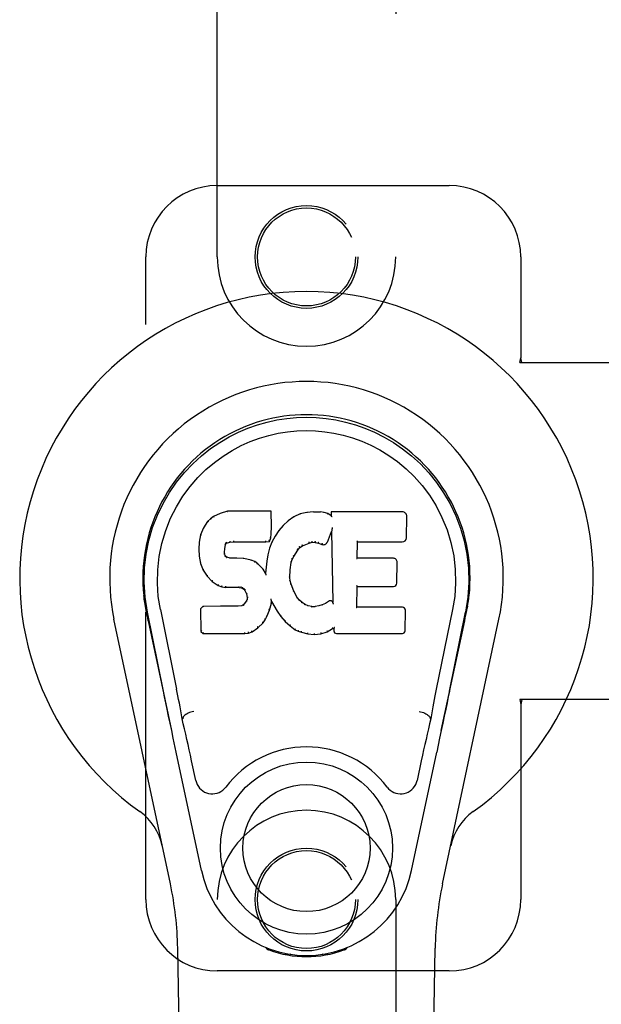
# Model space of a CAD drawing. Header units: inches. Extents: x 0 to 183, y 0 to 118.
# Tile 8 of 80: x 65.11 to 67.15, y 43.38 to 46.83. Entities that reach past the tile are written whole.
import ezdxf

# ---------------------------------------------------------------- set-up
doc = ezdxf.new("R2010")
doc.units = ezdxf.units.IN
doc.header["$LTSCALE"] = 10.065561
doc.header["$MEASUREMENT"] = 0
doc.linetypes.add('HIDDEN', pattern=[0.2, 0.1, -0.1])
doc.layers.add('MAIN_ENCLOSURE_DOOR_ASSEMBLY', color=7, linetype='CONTINUOUS')

msp = doc.modelspace()

# ---------------------------------------------------------------- linework, layer by layer
at = {"layer": 'MAIN_ENCLOSURE_DOOR_ASSEMBLY', "color": 8, "linetype": 'HIDDEN'}
for p, q in [((65.8029, 45.9953), (65.8029, 47.8528)), ((66.4279, 47.8528), (66.4279, 45.9953)), ((65.8029, 46.2453), (66.6154, 46.2453)), ((65.5529, 43.7453), (65.5529, 45.9953)), ((66.8654, 45.9953), (66.8654, 45.6422)), ((66.8623, 45.6253), (66.8654, 45.6422)), ((66.8623, 45.6253), (67.1833, 45.6253)), ((66.8698, 45.6253), (66.8654, 45.6422)), ((67.1833, 44.4453), (66.8623, 44.4453)), ((66.8623, 44.4453), (66.8654, 44.4285)), ((66.8698, 44.4453), (66.8654, 44.4285)), ((66.8654, 44.4285), (66.8654, 43.7453)), ((65.8029, 41.8878), (65.8029, 43.7453)), ((66.4279, 43.7453), (66.4279, 41.8878)), ((66.6154, 43.4953), (65.8029, 43.4953))]:
    msp.add_line(p, q, dxfattribs=at)
at = {"layer": 'MAIN_ENCLOSURE_DOOR_ASSEMBLY', "color": 7, "linetype": 'Continuous'}
for p, q in [((65.8135, 45.0966), (65.7904, 45.086)), ((65.8393, 45.1048), (65.8135, 45.0966)), ((65.8137, 45.096), (65.8135, 45.0966)), ((65.9922, 45.1048), (65.8393, 45.1048)), ((65.8394, 45.1042), (65.8393, 45.1048)), ((65.9916, 45.1042), (65.9922, 45.1048)), ((65.9934, 45.05), (65.9922, 45.1048)), ((66.0933, 45.0956), (66.0708, 45.0856)), ((66.1169, 45.101), (66.0933, 45.0956)), ((66.0935, 45.095), (66.0933, 45.0956)), ((66.1404, 45.1033), (66.1169, 45.101)), ((66.117, 45.1003), (66.1169, 45.101)), ((66.1404, 45.1033), (66.1645, 45.1029)), ((66.1405, 45.1027), (66.1404, 45.1033)), ((66.1405, 45.1021), (66.1405, 45.1027)), ((66.1644, 45.1022), (66.1645, 45.1029)), ((66.1773, 45.1009), (66.1645, 45.1029)), ((66.1772, 45.1003), (66.1773, 45.1009)), ((66.1902, 45.0967), (66.1773, 45.1009)), ((66.1899, 45.0961), (66.1902, 45.0967)), ((66.2023, 45.0887), (66.1902, 45.0967)), ((66.4508, 45.1027), (66.202, 45.1027)), ((66.202, 45.1027), (66.2023, 45.0887)), ((66.2026, 45.1021), (66.202, 45.1027)), ((65.7693, 45.0687), (65.7546, 45.0469)), ((65.7793, 45.0782), (65.7693, 45.0687)), ((65.7698, 45.0683), (65.7693, 45.0687)), ((65.7904, 45.086), (65.7793, 45.0782)), ((65.7797, 45.0778), (65.7793, 45.0782)), ((65.7907, 45.0854), (65.7904, 45.086)), ((66.0512, 45.0713), (66.0341, 45.055)), ((66.0708, 45.0856), (66.0512, 45.0713)), ((66.0516, 45.0708), (66.0512, 45.0713)), ((66.0711, 45.0851), (66.0708, 45.0856)), ((66.2023, 45.0887), (66.2029, 45.0876)), ((66.4656, 45.0119), (66.4669, 45.0863)), ((65.7546, 45.0469), (65.7449, 45.0222)), ((65.7552, 45.0466), (65.7546, 45.0469)), ((65.9904, 45.0113), (65.992, 45.0256)), ((65.9914, 45.0256), (65.992, 45.0256)), ((65.992, 45.0256), (65.9934, 45.05)), ((65.9928, 45.05), (65.9934, 45.05)), ((66.0189, 45.0372), (66.0056, 45.0179)), ((66.0341, 45.055), (66.0189, 45.0372)), ((66.0194, 45.0368), (66.0189, 45.0372)), ((66.0345, 45.0545), (66.0341, 45.055)), ((66.1884, 44.9969), (66.2032, 45.0337)), ((66.2038, 45.0366), (66.2032, 45.0337)), ((66.2032, 45.0337), (66.2075, 44.7866)), ((66.204, 45.0385), (66.2039, 45.038)), ((66.2041, 45.0392), (66.204, 45.0385)), ((66.2042, 45.0399), (66.2041, 45.0392)), ((66.2044, 45.041), (66.2042, 45.0399)), ((66.2045, 45.0421), (66.2044, 45.041)), ((66.2048, 45.0434), (66.2045, 45.0421)), ((66.205, 45.0447), (66.2048, 45.0434)), ((66.2054, 45.0466), (66.205, 45.0447)), ((66.2056, 45.0478), (66.2054, 45.0466)), ((65.7399, 44.9972), (65.7384, 44.9723)), ((65.7449, 45.0222), (65.7399, 44.9972)), ((65.7405, 44.9971), (65.7399, 44.9972)), ((65.7455, 45.0221), (65.7449, 45.0222)), ((65.8314, 44.9876), (65.8331, 44.9909)), ((65.8326, 44.9912), (65.8331, 44.9909)), ((65.8331, 44.9909), (65.8356, 44.993)), ((65.8354, 44.9935), (65.8356, 44.993)), ((65.8356, 44.993), (65.847, 44.9964)), ((65.8469, 44.997), (65.847, 44.9964)), ((65.847, 44.9964), (65.8603, 44.9975)), ((65.8602, 45.0014), (65.8603, 45)), ((65.8603, 44.998), (65.8603, 44.9975)), ((65.8603, 44.9975), (65.9733, 44.9975)), ((65.9733, 45), (65.9732, 45.0014)), ((65.9733, 44.9975), (65.9859, 44.9986)), ((65.9733, 44.998), (65.9733, 44.9975)), ((65.9855, 44.9991), (65.9859, 44.9986)), ((65.9859, 44.9986), (65.9904, 45.0113)), ((65.9945, 44.9972), (65.9859, 44.9754)), ((65.9898, 45.0114), (65.9904, 45.0113)), ((66.0056, 45.0179), (65.9945, 44.9972)), ((65.995, 44.9969), (65.9945, 44.9972)), ((66.0061, 45.0176), (66.0056, 45.0179)), ((66.1011, 44.9837), (66.1245, 44.9935)), ((66.1243, 44.994), (66.1245, 44.9935)), ((66.1245, 44.9935), (66.1353, 44.9962)), ((66.1352, 44.9967), (66.1353, 44.9962)), ((66.1353, 44.9962), (66.1462, 44.996)), ((66.1462, 44.9966), (66.1462, 44.996)), ((66.1462, 44.996), (66.1576, 44.9934)), ((66.1577, 44.9939), (66.1576, 44.9934)), ((66.1576, 44.9934), (66.1692, 44.9888)), ((66.2931, 44.9401), (66.2941, 44.9974)), ((66.2936, 44.9979), (66.2941, 44.9974)), ((66.2941, 44.9974), (66.4508, 44.9974)), ((65.739, 44.9723), (65.7384, 44.9723)), ((65.7384, 44.9723), (65.7397, 44.9472)), ((65.828, 44.9605), (65.8286, 44.9606)), ((65.8286, 44.9606), (65.8295, 44.9745)), ((65.829, 44.9546), (65.8286, 44.9606)), ((65.8289, 44.9746), (65.8295, 44.9745)), ((65.8295, 44.9745), (65.8314, 44.9876)), ((65.8309, 44.9877), (65.8314, 44.9876)), ((65.9859, 44.9754), (65.9799, 44.9529)), ((65.9865, 44.9752), (65.9859, 44.9754)), ((66.0713, 44.9469), (66.0852, 44.969)), ((66.0848, 44.9694), (66.0852, 44.969)), ((66.0852, 44.969), (66.0924, 44.9778)), ((66.092, 44.9782), (66.0924, 44.9778)), ((66.0924, 44.9778), (66.1011, 44.9837)), ((66.1009, 44.9842), (66.1011, 44.9837)), ((66.1694, 44.9894), (66.1692, 44.9888)), ((65.7403, 44.9473), (65.7397, 44.9472)), ((65.7397, 44.9472), (65.7443, 44.9224)), ((65.7449, 44.9225), (65.7443, 44.9224)), ((65.7443, 44.9224), (65.7536, 44.8987)), ((65.8284, 44.9545), (65.829, 44.9546)), ((65.8304, 44.95), (65.829, 44.9546)), ((65.8299, 44.9497), (65.8304, 44.95)), ((65.8331, 44.9463), (65.8304, 44.95)), ((65.8327, 44.9458), (65.8331, 44.9463)), ((65.8368, 44.9436), (65.8331, 44.9463)), ((65.8365, 44.943), (65.8368, 44.9436)), ((65.8483, 44.9403), (65.8368, 44.9436)), ((65.8482, 44.9397), (65.8483, 44.9403)), ((65.8713, 44.9411), (65.8483, 44.9403)), ((65.8964, 44.9398), (65.8713, 44.9411)), ((65.8713, 44.9404), (65.8713, 44.9411)), ((65.8713, 44.9399), (65.8713, 44.9404)), ((65.8963, 44.9391), (65.8964, 44.9398)), ((65.9215, 44.9342), (65.8964, 44.9398)), ((65.9213, 44.9336), (65.9215, 44.9342)), ((65.934, 44.9286), (65.9215, 44.9342)), ((65.9337, 44.928), (65.934, 44.9286)), ((65.945, 44.9207), (65.934, 44.9286)), ((65.976, 44.9301), (65.9724, 44.888)), ((65.9799, 44.9529), (65.976, 44.9301)), ((65.9766, 44.9301), (65.976, 44.9301)), ((65.9805, 44.9528), (65.9799, 44.9529)), ((66.0587, 44.8995), (66.0623, 44.9251)), ((66.0617, 44.9252), (66.0623, 44.9251)), ((66.0623, 44.9251), (66.0658, 44.9362)), ((66.0653, 44.9364), (66.0658, 44.9362)), ((66.0658, 44.9362), (66.0713, 44.9469)), ((66.0708, 44.9472), (66.0713, 44.9469)), ((66.2925, 44.9395), (66.2931, 44.9401)), ((66.4198, 44.9401), (66.2931, 44.9401)), ((66.4319, 44.8535), (66.4331, 44.9266)), ((65.7541, 44.8989), (65.7536, 44.8987)), ((65.7536, 44.8987), (65.7676, 44.8773)), ((65.9446, 44.9202), (65.945, 44.9207)), ((65.9632, 44.9025), (65.945, 44.9207)), ((65.9627, 44.9021), (65.9632, 44.9025)), ((65.9724, 44.888), (65.9632, 44.9025)), ((65.9728, 44.8861), (65.9724, 44.888)), ((66.0576, 44.8735), (66.0587, 44.8995)), ((66.0581, 44.8996), (66.0587, 44.8995)), ((65.768, 44.8776), (65.7676, 44.8773)), ((65.7676, 44.8773), (65.7853, 44.859)), ((65.7857, 44.8594), (65.7853, 44.859)), ((65.7853, 44.859), (65.8067, 44.8451)), ((66.057, 44.8735), (66.0576, 44.8735)), ((66.0586, 44.8613), (66.0576, 44.8735)), ((66.058, 44.8612), (66.0586, 44.8613)), ((66.0612, 44.8495), (66.0586, 44.8613)), ((65.807, 44.8456), (65.8067, 44.8451)), ((65.8067, 44.8451), (65.8194, 44.8405)), ((65.8195, 44.841), (65.8194, 44.8405)), ((65.8194, 44.8405), (65.8323, 44.8383)), ((65.8324, 44.8389), (65.8323, 44.8383)), ((65.8801, 44.8378), (65.8323, 44.8383)), ((65.8801, 44.8384), (65.8801, 44.8378)), ((65.8801, 44.8378), (65.8865, 44.8372)), ((65.8866, 44.8378), (65.8865, 44.8372)), ((65.8865, 44.8372), (65.8915, 44.8355)), ((65.8918, 44.836), (65.8915, 44.8355)), ((65.8915, 44.8355), (65.896, 44.8322)), ((65.8964, 44.8326), (65.896, 44.8322)), ((65.896, 44.8322), (65.8999, 44.8276)), ((65.9004, 44.8279), (65.8999, 44.8276)), ((65.8999, 44.8276), (65.9058, 44.8159)), ((66.0606, 44.8493), (66.0612, 44.8495)), ((66.0706, 44.8255), (66.0612, 44.8495)), ((66.0701, 44.8252), (66.0706, 44.8255)), ((66.083, 44.8031), (66.0706, 44.8255)), ((66.2914, 44.7686), (66.2927, 44.8416)), ((66.2921, 44.8422), (66.2927, 44.8416)), ((66.2927, 44.8416), (66.4198, 44.8416)), ((65.9059, 44.7915), (65.8976, 44.7805)), ((65.9064, 44.816), (65.9058, 44.8159)), ((65.9058, 44.8159), (65.9082, 44.8026)), ((65.9077, 44.7967), (65.9059, 44.7915)), ((65.9064, 44.7912), (65.9059, 44.7915)), ((65.9082, 44.8026), (65.9077, 44.7967)), ((65.9083, 44.7966), (65.9077, 44.7967)), ((65.9088, 44.8026), (65.9082, 44.8026)), ((65.9915, 44.7977), (65.9913, 44.7987)), ((65.9916, 44.797), (65.9915, 44.7977)), ((65.9918, 44.7963), (65.9916, 44.797)), ((65.9919, 44.7957), (65.9918, 44.7963)), ((65.992, 44.795), (65.9919, 44.7957)), ((65.9922, 44.7945), (65.992, 44.795)), ((65.9923, 44.7937), (65.9922, 44.7945)), ((65.9926, 44.7829), (65.9931, 44.7889)), ((65.9931, 44.7889), (65.9927, 44.7908)), ((65.9931, 44.7889), (66.0122, 44.7549)), ((66.0825, 44.8028), (66.083, 44.8031)), ((66.0909, 44.7938), (66.083, 44.8031)), ((66.0905, 44.7934), (66.0909, 44.7938)), ((66.1003, 44.7854), (66.0909, 44.7938)), ((66.0999, 44.7849), (66.1003, 44.7854)), ((66.1105, 44.7785), (66.1003, 44.7854)), ((66.1919, 44.7895), (66.1815, 44.7823)), ((66.1923, 44.789), (66.1919, 44.7895)), ((66.2075, 44.7866), (66.2075, 44.7865)), ((66.2082, 44.7844), (66.2075, 44.7865)), ((65.5514, 44.7724), (65.5527, 44.7653)), ((65.5544, 44.7557), (65.5539, 44.7587)), ((65.5551, 44.7526), (65.5544, 44.7557)), ((65.5564, 44.746), (65.5551, 44.7526)), ((65.6149, 44.4748), (65.5584, 44.7518)), ((65.6039, 44.761), (65.6609, 44.482)), ((65.7525, 44.7717), (65.7446, 44.7636)), ((65.7452, 44.7633), (65.7446, 44.7636)), ((65.7446, 44.7636), (65.746, 44.6843)), ((65.8143, 44.7723), (65.7525, 44.7717)), ((65.7528, 44.7711), (65.7525, 44.7717)), ((65.875, 44.7726), (65.8143, 44.7723)), ((65.8143, 44.7716), (65.8143, 44.7723)), ((65.8143, 44.7716), (65.8143, 44.7711)), ((65.8886, 44.7737), (65.875, 44.7726)), ((65.875, 44.7719), (65.875, 44.7726)), ((65.875, 44.7719), (65.8751, 44.7714)), ((65.8931, 44.7761), (65.8886, 44.7737)), ((65.8888, 44.773), (65.8886, 44.7737)), ((65.8976, 44.7805), (65.8931, 44.7761)), ((65.8935, 44.7756), (65.8931, 44.7761)), ((65.8981, 44.7801), (65.8976, 44.7805)), ((65.9765, 44.7362), (65.9857, 44.759)), ((65.9852, 44.7591), (65.9857, 44.759)), ((65.9857, 44.759), (65.9926, 44.7829)), ((65.992, 44.783), (65.9926, 44.7829)), ((66.0127, 44.7552), (66.0122, 44.7549)), ((66.0122, 44.7549), (66.0255, 44.7361)), ((66.1102, 44.778), (66.1105, 44.7785)), ((66.1216, 44.7741), (66.1105, 44.7785)), ((66.1214, 44.7735), (66.1216, 44.7741)), ((66.1338, 44.7719), (66.1216, 44.7741)), ((66.1337, 44.7712), (66.1338, 44.7719)), ((66.1338, 44.7719), (66.1462, 44.7714)), ((66.1583, 44.7732), (66.1462, 44.7714)), ((66.1462, 44.7708), (66.1462, 44.7714)), ((66.1702, 44.7771), (66.1583, 44.7732)), ((66.1584, 44.7726), (66.1583, 44.7732)), ((66.1815, 44.7823), (66.1702, 44.7771)), ((66.1704, 44.7765), (66.1702, 44.7771)), ((66.1818, 44.7817), (66.1815, 44.7823)), ((66.2103, 44.779), (66.2096, 44.7811)), ((66.2908, 44.768), (66.2914, 44.7686)), ((66.4514, 44.7686), (66.2914, 44.7686)), ((66.4605, 44.6859), (66.4618, 44.758)), ((66.6268, 44.761), (66.5698, 44.482)), ((66.6158, 44.4748), (66.6724, 44.7518)), ((66.6743, 44.746), (66.6759, 44.7538)), ((66.6759, 44.7538), (66.6764, 44.7565)), ((66.6764, 44.7565), (66.6769, 44.7591)), ((66.6769, 44.7591), (66.6785, 44.7675)), ((66.6793, 44.7725), (66.678, 44.7653)), ((66.6785, 44.7675), (66.6794, 44.7725)), ((65.6388, 43.8008), (65.4415, 44.7267)), ((65.5595, 44.7313), (65.5564, 44.746)), ((65.5615, 44.7218), (65.5595, 44.7313)), ((65.5615, 44.7218), (65.6434, 44.3375)), ((65.9629, 44.7148), (65.9634, 44.7144)), ((65.9634, 44.7144), (65.9707, 44.725)), ((65.9702, 44.7253), (65.9707, 44.725)), ((65.9707, 44.725), (65.9765, 44.7362)), ((65.976, 44.7364), (65.9765, 44.7362)), ((66.0259, 44.7365), (66.0255, 44.7361)), ((66.0255, 44.7361), (66.0407, 44.7192)), ((66.0411, 44.7196), (66.0407, 44.7192)), ((66.0407, 44.7192), (66.0578, 44.7041)), ((66.5873, 44.3375), (66.6692, 44.7218)), ((66.5919, 43.8008), (66.7892, 44.7267)), ((66.6692, 44.7218), (66.6712, 44.7313)), ((66.6712, 44.7313), (66.6743, 44.746)), ((65.7465, 44.6846), (65.746, 44.6843)), ((65.746, 44.6843), (65.7536, 44.6769)), ((65.8997, 44.6794), (65.8996, 44.6808)), ((65.9125, 44.6786), (65.9247, 44.6829)), ((65.9244, 44.6834), (65.9247, 44.6829)), ((65.9247, 44.6829), (65.9455, 44.6971)), ((65.9451, 44.6976), (65.9455, 44.6971)), ((65.9455, 44.6971), (65.9634, 44.7144)), ((66.0582, 44.7045), (66.0578, 44.7041)), ((66.0578, 44.7041), (66.0761, 44.6901)), ((66.0764, 44.6906), (66.0761, 44.6901)), ((66.0761, 44.6901), (66.0866, 44.6847)), ((66.0868, 44.6853), (66.0866, 44.6847)), ((66.0866, 44.6847), (66.0976, 44.681)), ((66.0978, 44.6815), (66.0976, 44.681)), ((66.0976, 44.681), (66.1199, 44.6753)), ((66.1659, 44.676), (66.188, 44.6829)), ((66.1878, 44.6834), (66.188, 44.6829)), ((66.188, 44.6829), (66.2067, 44.694)), ((66.2065, 44.6946), (66.2067, 44.694)), ((66.2067, 44.694), (66.211, 44.694)), ((66.2116, 44.6946), (66.211, 44.694)), ((66.211, 44.694), (66.2112, 44.6859)), ((65.7538, 44.6775), (65.7536, 44.6769)), ((65.7536, 44.6769), (65.8997, 44.6769)), ((65.8997, 44.6769), (65.9125, 44.6786)), ((65.8997, 44.6775), (65.8997, 44.6769)), ((65.9123, 44.6791), (65.9125, 44.6786)), ((66.12, 44.6759), (66.1199, 44.6753)), ((66.1199, 44.6753), (66.1428, 44.6728)), ((66.1427, 44.6767), (66.1428, 44.6733)), ((66.1428, 44.6728), (66.1659, 44.676)), ((66.1428, 44.6733), (66.1428, 44.6728)), ((66.1657, 44.6765), (66.1659, 44.676)), ((66.2203, 44.6769), (66.4514, 44.6769)), ((65.6819, 44.3782), (65.6799, 44.3778)), ((66.5488, 44.3782), (66.5508, 44.3778)), ((66.5816, 44.3104), (66.5714, 44.2618)), ((65.7477, 43.8471), (65.6593, 44.2618)), ((66.483, 43.8471), (66.5714, 44.2618)), ((65.7281, 44.1623), (65.7133, 44.2314)), ((66.5174, 44.2314), (66.5026, 44.1623)), ((65.9766, 43.5718), (65.9738, 43.5775)), ((66.2569, 43.5775), (66.2541, 43.5718)), ((65.7368, 39.4359), (65.6646, 43.5752)), ((65.9802, 43.575), (65.9801, 43.5704)), ((66.0606, 43.5538), (66.0397, 43.5534)), ((66.1154, 43.5495), (66.1154, 43.5455)), ((66.191, 43.5534), (66.1701, 43.5538)), ((66.2467, 43.5689), (66.2469, 43.5718)), ((66.2505, 43.575), (66.2506, 43.5704)), ((66.4939, 39.4359), (66.5661, 43.5752))]:
    msp.add_line(p, q, dxfattribs=at)
for points in [[(65.5584, 44.7517), (65.5502, 44.8043), (65.5469, 44.8561), (65.5483, 44.9063), (65.554, 44.9551), (65.5636, 45.0023), (65.5769, 45.0477), (65.5935, 45.0909), (65.6132, 45.1319), (65.6357, 45.1706), (65.6609, 45.207), (65.6883, 45.2407), (65.7175, 45.2715), (65.7481, 45.2994), (65.7797, 45.3242), (65.8119, 45.3461), (65.8445, 45.3653), (65.8774, 45.3817), (65.9106, 45.3958), (65.9442, 45.4076), (65.9781, 45.4171), (66.012, 45.4245), (66.0461, 45.4297), (66.0806, 45.4329), (66.1154, 45.4339)], [(66.1154, 45.4339), (66.1496, 45.4329), (66.184, 45.4298), (66.2183, 45.4245), (66.2525, 45.4171), (66.2864, 45.4076), (66.3201, 45.3958), (66.3537, 45.3816), (66.3869, 45.3649), (66.4195, 45.3458), (66.4516, 45.3238), (66.4834, 45.2987), (66.5142, 45.2705), (66.5433, 45.2397), (66.5705, 45.206), (66.5956, 45.1696), (66.6182, 45.1306), (66.6379, 45.0893), (66.6544, 45.0459), (66.6675, 45.0009), (66.6769, 44.9541), (66.6824, 44.9054), (66.6837, 44.8552), (66.6805, 44.8038), (66.6723, 44.7517)], [(65.6039, 44.761), (65.5966, 44.8067), (65.5935, 44.8528), (65.5945, 44.8995), (65.5996, 44.9462), (65.6091, 44.9925), (65.6225, 45.0375), (65.6396, 45.0802), (65.6599, 45.1204), (65.6828, 45.1577), (65.7081, 45.1919), (65.735, 45.2229), (65.7634, 45.2509), (65.793, 45.276), (65.8235, 45.2982), (65.8548, 45.3177), (65.8867, 45.3347), (65.9188, 45.349), (65.9512, 45.3609), (65.9838, 45.3706), (66.0164, 45.378), (66.049, 45.3832), (66.0816, 45.3863), (66.1142, 45.3874), (66.1468, 45.3865), (66.1792, 45.3835), (66.2117, 45.3784), (66.2442, 45.3713), (66.2766, 45.3619), (66.3089, 45.3502), (66.341, 45.3361), (66.3726, 45.3197), (66.4037, 45.3006), (66.4343, 45.2786), (66.4641, 45.2538), (66.4927, 45.2261), (66.52, 45.1952), (66.5456, 45.1611), (66.5689, 45.1238), (66.5897, 45.0831), (66.6073, 45.04), (66.621, 44.995), (66.6307, 44.9487)], [(65.8138, 45.096), (65.8138, 45.096), (65.814, 45.096), (65.8141, 45.0959), (65.8142, 45.0958), (65.8143, 45.0957), (65.8144, 45.0955)], [(65.8394, 45.1042), (65.8394, 45.1041), (65.8395, 45.1041), (65.8395, 45.104), (65.8396, 45.1039), (65.8396, 45.1038), (65.8397, 45.1036)], [(65.991, 45.1042), (65.9908, 45.1041), (65.9906, 45.1041), (65.9904, 45.104), (65.9902, 45.1039), (65.9899, 45.1038), (65.9897, 45.1036)], [(66.0941, 45.0945), (66.094, 45.0947), (66.0938, 45.0948), (66.0937, 45.0949), (66.0937, 45.0949), (66.0936, 45.095), (66.0935, 45.095)], [(66.1173, 45.0998), (66.1173, 45.1), (66.1172, 45.1001), (66.1171, 45.1002), (66.1171, 45.1003), (66.117, 45.1003), (66.117, 45.1003)], [(66.1642, 45.1017), (66.1643, 45.1018), (66.1643, 45.102), (66.1643, 45.1021), (66.1644, 45.1022), (66.1644, 45.1022), (66.1644, 45.1022)], [(66.1767, 45.0997), (66.1768, 45.0999), (66.1769, 45.1), (66.1769, 45.1001), (66.177, 45.1002), (66.1771, 45.1003), (66.1771, 45.1003)], [(66.1891, 45.0957), (66.1892, 45.0958), (66.1894, 45.0959), (66.1895, 45.096), (66.1896, 45.0961), (66.1898, 45.0961), (66.1899, 45.0961)], [(66.2046, 45.1015), (66.2044, 45.1017), (66.2041, 45.1018), (66.2039, 45.1019), (66.2036, 45.102), (66.2034, 45.1021), (66.2032, 45.1021)], [(65.7699, 45.0684), (65.7701, 45.0685), (65.7703, 45.0685), (65.7705, 45.0686), (65.7708, 45.0686), (65.771, 45.0685), (65.7713, 45.0684)], [(65.7797, 45.0778), (65.7799, 45.0778), (65.78, 45.0779), (65.7802, 45.0779), (65.7804, 45.0778), (65.7806, 45.0778), (65.7809, 45.0776)], [(65.7907, 45.0854), (65.7908, 45.0854), (65.791, 45.0854), (65.7911, 45.0854), (65.7912, 45.0854), (65.7914, 45.0852), (65.7917, 45.0851)], [(66.0528, 45.0707), (66.0525, 45.0708), (66.0522, 45.0709), (66.0521, 45.071), (66.0519, 45.071), (66.0517, 45.0709), (66.0515, 45.0708)], [(66.0721, 45.0847), (66.0719, 45.0849), (66.0717, 45.085), (66.0715, 45.0851), (66.0714, 45.0851), (66.0712, 45.0851), (66.0711, 45.0851)], [(66.2049, 45.0852), (66.2046, 45.0857), (66.2043, 45.0861), (66.204, 45.0865), (66.2038, 45.0868), (66.2035, 45.0871), (66.2033, 45.0872)], [(65.7552, 45.0467), (65.7554, 45.0469), (65.7556, 45.047), (65.7559, 45.0471), (65.7562, 45.0471), (65.7565, 45.0471), (65.7569, 45.047)], [(65.9914, 45.0256), (65.9914, 45.026), (65.9912, 45.0264), (65.9909, 45.0267), (65.9904, 45.0269), (65.99, 45.0271), (65.9895, 45.0271)], [(65.9928, 45.05), (65.9927, 45.0504), (65.9925, 45.0507), (65.9922, 45.051), (65.9918, 45.0512), (65.9913, 45.0513), (65.9908, 45.0514)], [(66.0209, 45.037), (66.0206, 45.0371), (66.0203, 45.0371), (66.02, 45.0371), (66.0198, 45.0371), (66.0195, 45.037), (66.0194, 45.0368)], [(66.0359, 45.0545), (66.0356, 45.0546), (66.0354, 45.0547), (66.0351, 45.0547), (66.0349, 45.0547), (66.0347, 45.0546), (66.0345, 45.0545)], [(66.2039, 45.038), (66.2039, 45.0378), (66.2038, 45.0376), (66.2038, 45.0375)], [(66.2038, 45.0375), (66.2038, 45.0372), (66.2038, 45.037), (66.2038, 45.0369)], [(65.7405, 44.9972), (65.7406, 44.9975), (65.7408, 44.9977), (65.7412, 44.998), (65.7415, 44.9981), (65.742, 44.9982), (65.7424, 44.9982)], [(65.7455, 45.0221), (65.7457, 45.0224), (65.7459, 45.0226), (65.7462, 45.0227), (65.7466, 45.0228), (65.747, 45.0229), (65.7474, 45.0229)], [(65.831, 44.9938), (65.8315, 44.9936), (65.832, 44.9932), (65.8324, 44.9927), (65.8326, 44.9923), (65.8327, 44.9918), (65.8327, 44.9914)], [(65.8344, 44.9967), (65.8347, 44.9963), (65.835, 44.9959), (65.8353, 44.9954), (65.8354, 44.995), (65.8356, 44.9945), (65.8356, 44.9941), (65.8356, 44.9938), (65.8354, 44.9936)], [(65.8465, 45.0003), (65.8466, 44.9999), (65.8468, 44.9994), (65.8469, 44.9989), (65.847, 44.9984), (65.847, 44.9979), (65.847, 44.9974), (65.847, 44.9971), (65.8469, 44.997)], [(65.8603, 45), (65.8603, 44.9995), (65.8603, 44.999), (65.8604, 44.9986), (65.8603, 44.9983), (65.8603, 44.9981), (65.8603, 44.998)], [(65.9733, 44.998), (65.9733, 44.9981), (65.9733, 44.9983), (65.9733, 44.9986), (65.9733, 44.999), (65.9733, 44.9995), (65.9733, 45)], [(65.9856, 44.9994), (65.9856, 44.9997), (65.9856, 45), (65.9855, 45.0004), (65.9853, 45.0008), (65.9851, 45.0012), (65.9848, 45.0016), (65.9844, 45.002), (65.9841, 45.0023)], [(65.9899, 45.0115), (65.9898, 45.0119), (65.9896, 45.0123), (65.9893, 45.0126), (65.9889, 45.0129), (65.9884, 45.0131), (65.9879, 45.0132)], [(65.9968, 44.9975), (65.9964, 44.9975), (65.9961, 44.9975), (65.9958, 44.9975), (65.9955, 44.9974), (65.9952, 44.9972), (65.995, 44.9969)], [(66.0078, 45.0179), (66.0074, 45.018), (66.0071, 45.018), (66.0068, 45.018), (66.0065, 45.0179), (66.0063, 45.0178), (66.0061, 45.0176)], [(66.1243, 44.994), (66.1245, 44.9941), (66.1245, 44.9944), (66.1245, 44.9947), (66.1245, 44.9952), (66.1244, 44.9957), (66.1242, 44.9963), (66.124, 44.9968), (66.1237, 44.9972)], [(66.1352, 44.9967), (66.1353, 44.9968), (66.1353, 44.9971), (66.1353, 44.9974), (66.1353, 44.9979), (66.1352, 44.9984), (66.1352, 44.999), (66.1351, 44.9996), (66.135, 45.0001)], [(66.1462, 44.9966), (66.1462, 44.9967), (66.1461, 44.9969), (66.1461, 44.9973), (66.1462, 44.9977), (66.1462, 44.9983), (66.1463, 44.9988), (66.1464, 44.9994), (66.1465, 44.9999)], [(66.1577, 44.9939), (66.1576, 44.994), (66.1576, 44.9943), (66.1575, 44.9946), (66.1576, 44.9951), (66.1577, 44.9956), (66.1579, 44.9962), (66.1581, 44.9967), (66.1583, 44.9972)], [(66.1702, 44.9926), (66.1699, 44.9922), (66.1697, 44.9917), (66.1694, 44.9912), (66.1693, 44.9907), (66.1692, 44.9902), (66.1692, 44.9898), (66.1693, 44.9895), (66.1694, 44.9894)], [(66.2916, 45.0013), (66.2919, 45.0011), (66.2921, 45.0009), (66.2924, 45.0007), (66.2926, 45.0004), (66.2928, 45.0002), (66.293, 44.9999)], [(66.293, 44.9999), (66.2932, 44.9997), (66.2933, 44.9994), (66.2934, 44.9992), (66.2935, 44.9989), (66.2935, 44.9987), (66.2936, 44.9985)], [(65.739, 44.9723), (65.7391, 44.9726), (65.7394, 44.973), (65.7397, 44.9732), (65.7401, 44.9734), (65.7405, 44.9736), (65.741, 44.9736)], [(65.826, 44.9619), (65.8265, 44.9619), (65.827, 44.9617), (65.8274, 44.9615), (65.8277, 44.9613), (65.8279, 44.9609), (65.828, 44.9605)], [(65.8269, 44.9761), (65.8274, 44.9761), (65.8279, 44.9759), (65.8283, 44.9756), (65.8286, 44.9753), (65.8288, 44.9749), (65.8289, 44.9745)], [(65.829, 44.9897), (65.8295, 44.9896), (65.83, 44.9893), (65.8304, 44.989), (65.8307, 44.9887), (65.8309, 44.9883), (65.8309, 44.9879)], [(65.9883, 44.9759), (65.9879, 44.9759), (65.9875, 44.9759), (65.9872, 44.9758), (65.9869, 44.9757), (65.9866, 44.9754), (65.9865, 44.9751)], [(66.0848, 44.9694), (66.0849, 44.9697), (66.0849, 44.97), (66.0848, 44.9704), (66.0846, 44.9708), (66.0843, 44.9711), (66.084, 44.9714), (66.0836, 44.9717), (66.0831, 44.9719)], [(66.092, 44.9783), (66.0921, 44.9785), (66.0922, 44.9788), (66.0921, 44.9792), (66.0919, 44.9796), (66.0917, 44.98), (66.0914, 44.9804), (66.091, 44.9807), (66.0906, 44.981)], [(66.1009, 44.9843), (66.101, 44.9844), (66.1011, 44.9848), (66.1011, 44.9851), (66.101, 44.9856), (66.1008, 44.9861), (66.1005, 44.9865), (66.1002, 44.987), (66.0999, 44.9874)], [(65.7403, 44.9474), (65.7403, 44.9477), (65.7405, 44.9481), (65.7408, 44.9484), (65.7412, 44.9486), (65.7417, 44.9488), (65.7422, 44.9489)], [(65.7448, 44.9226), (65.7449, 44.923), (65.745, 44.9234), (65.7453, 44.9237), (65.7457, 44.924), (65.7462, 44.9243), (65.7468, 44.9244)], [(65.8265, 44.9555), (65.8269, 44.9555), (65.8273, 44.9554), (65.8277, 44.9553), (65.828, 44.9551), (65.8282, 44.9549), (65.8284, 44.9546)], [(65.8281, 44.9502), (65.8285, 44.9502), (65.8288, 44.9502), (65.8291, 44.9502), (65.8294, 44.9501), (65.8296, 44.95), (65.8298, 44.9498)], [(65.8313, 44.9458), (65.8315, 44.9459), (65.8318, 44.946), (65.832, 44.946), (65.8323, 44.946), (65.8324, 44.946), (65.8326, 44.9459)], [(65.8357, 44.9426), (65.8358, 44.9427), (65.836, 44.9428), (65.8361, 44.9429), (65.8362, 44.943), (65.8364, 44.943), (65.8365, 44.943)], [(65.848, 44.9391), (65.848, 44.9392), (65.8481, 44.9394), (65.8481, 44.9395), (65.8482, 44.9396), (65.8482, 44.9396), (65.8482, 44.9397)], [(65.896, 44.9386), (65.8961, 44.9387), (65.8961, 44.9389), (65.8962, 44.939), (65.8962, 44.9391), (65.8962, 44.9391), (65.8963, 44.9391)], [(65.9207, 44.9331), (65.9208, 44.9333), (65.9209, 44.9335), (65.921, 44.9335), (65.9211, 44.9336), (65.9212, 44.9336), (65.9213, 44.9336)], [(65.9327, 44.9277), (65.9329, 44.9279), (65.9331, 44.928), (65.9333, 44.928), (65.9334, 44.928), (65.9335, 44.928), (65.9336, 44.928)], [(65.9786, 44.9312), (65.9781, 44.9311), (65.9777, 44.9311), (65.9773, 44.9309), (65.977, 44.9307), (65.9767, 44.9304), (65.9766, 44.93)], [(65.9824, 44.9537), (65.982, 44.9537), (65.9816, 44.9536), (65.9812, 44.9535), (65.9809, 44.9533), (65.9806, 44.9531), (65.9805, 44.9527)], [(66.0617, 44.9253), (66.0617, 44.9257), (66.0615, 44.9261), (66.0612, 44.9264), (66.0608, 44.9267), (66.0603, 44.9269), (66.0598, 44.927)], [(66.0653, 44.9365), (66.0653, 44.9369), (66.0652, 44.9373), (66.0649, 44.9378), (66.0645, 44.9381), (66.064, 44.9384), (66.0634, 44.9386)], [(66.0708, 44.9472), (66.0709, 44.9477), (66.0708, 44.9481), (66.0705, 44.9486), (66.0701, 44.949), (66.0696, 44.9493), (66.0691, 44.9496)], [(66.2905, 44.9389), (66.2908, 44.9391), (66.291, 44.9392), (66.2913, 44.9394), (66.2915, 44.9394), (66.2917, 44.9395), (66.2919, 44.9395)], [(66.6307, 44.9487), (66.6361, 44.9013), (66.6372, 44.8537), (66.6342, 44.807), (66.6268, 44.761)], [(65.7541, 44.899), (65.754, 44.8994), (65.7542, 44.8998), (65.7544, 44.9003), (65.7548, 44.9006), (65.7553, 44.901), (65.7559, 44.9012)], [(65.9434, 44.9201), (65.9436, 44.9202), (65.9438, 44.9203), (65.9441, 44.9203), (65.9443, 44.9203), (65.9444, 44.9203), (65.9446, 44.9202)], [(65.9612, 44.9022), (65.9615, 44.9023), (65.9618, 44.9024), (65.962, 44.9024), (65.9623, 44.9023), (65.9625, 44.9022), (65.9627, 44.9021)], [(66.0581, 44.8996), (66.0581, 44.9), (66.0579, 44.9003), (66.0576, 44.9006), (66.0572, 44.9009), (66.0567, 44.901), (66.0562, 44.9011)], [(65.768, 44.8777), (65.7679, 44.878), (65.7679, 44.8783), (65.768, 44.8787), (65.7682, 44.879), (65.7684, 44.8794), (65.7688, 44.8797), (65.7692, 44.88), (65.7696, 44.8803)], [(65.7857, 44.8595), (65.7855, 44.8597), (65.7855, 44.86), (65.7855, 44.8604), (65.7857, 44.8608), (65.7859, 44.8613), (65.7862, 44.8617), (65.7866, 44.862), (65.787, 44.8623)], [(65.9743, 44.8815), (65.9738, 44.8834), (65.9735, 44.8842), (65.9733, 44.885), (65.9731, 44.8855), (65.9729, 44.8859)], [(66.057, 44.8735), (66.0569, 44.8739), (66.0567, 44.8742), (66.0563, 44.8744), (66.0559, 44.8746), (66.0555, 44.8748), (66.055, 44.8748)], [(66.058, 44.8613), (66.0578, 44.8616), (66.0576, 44.8618), (66.0573, 44.8621), (66.0569, 44.8622), (66.0565, 44.8623), (66.056, 44.8623)], [(65.807, 44.8456), (65.8068, 44.8458), (65.8068, 44.8461), (65.8068, 44.8465), (65.8069, 44.847), (65.807, 44.8474), (65.8073, 44.8479), (65.8076, 44.8484), (65.8079, 44.8488)], [(65.8195, 44.841), (65.8194, 44.8411), (65.8193, 44.8414), (65.8193, 44.8418), (65.8194, 44.8422), (65.8195, 44.8427), (65.8196, 44.8433), (65.8198, 44.8438), (65.82, 44.8443)], [(65.8324, 44.8389), (65.8323, 44.8389), (65.8323, 44.8392), (65.8323, 44.8395), (65.8323, 44.84), (65.8323, 44.8405), (65.8324, 44.8411), (65.8325, 44.8417), (65.8325, 44.8422)], [(65.8801, 44.8384), (65.8801, 44.8385), (65.8801, 44.8387), (65.8801, 44.839), (65.8801, 44.8395), (65.8801, 44.8401), (65.8801, 44.8406), (65.8802, 44.8412), (65.8802, 44.8417)], [(65.8866, 44.8378), (65.8865, 44.8379), (65.8865, 44.8381), (65.8865, 44.8385), (65.8865, 44.839), (65.8866, 44.8395), (65.8867, 44.8401), (65.8868, 44.8406), (65.887, 44.8411)], [(65.8918, 44.8361), (65.8916, 44.8363), (65.8916, 44.8366), (65.8916, 44.837), (65.8917, 44.8374), (65.8919, 44.8379), (65.8921, 44.8383), (65.8924, 44.8388), (65.8928, 44.8392)], [(65.8965, 44.8326), (65.8963, 44.8329), (65.8962, 44.8333), (65.8963, 44.8336), (65.8964, 44.834), (65.8967, 44.8344), (65.897, 44.8348), (65.8974, 44.8352), (65.8978, 44.8354)], [(65.9004, 44.828), (65.9003, 44.8284), (65.9004, 44.8289), (65.9006, 44.8293), (65.901, 44.8297), (65.9015, 44.8301), (65.9021, 44.8304)], [(66.0606, 44.8494), (66.0604, 44.8496), (66.0602, 44.8498), (66.0599, 44.85), (66.0595, 44.8501), (66.0592, 44.8501), (66.0587, 44.8501)], [(66.07, 44.8253), (66.0699, 44.8255), (66.0696, 44.8256), (66.0693, 44.8257), (66.069, 44.8258), (66.0687, 44.8258), (66.0683, 44.8257)], [(66.2902, 44.8455), (66.2904, 44.8453), (66.2907, 44.8451), (66.2909, 44.8449), (66.2911, 44.8446), (66.2913, 44.8444), (66.2915, 44.8442)], [(66.2915, 44.8442), (66.2917, 44.8439), (66.2918, 44.8436), (66.2919, 44.8434), (66.292, 44.8432), (66.2921, 44.843), (66.2921, 44.8428)], [(65.5513, 44.7725), (65.5502, 44.7788), (65.5492, 44.7851), (65.5482, 44.7914), (65.5473, 44.7976), (65.5466, 44.8038), (65.5459, 44.8099)], [(65.9064, 44.8162), (65.9064, 44.8166), (65.9065, 44.8169), (65.9068, 44.8173), (65.9072, 44.8176), (65.9077, 44.8179), (65.9083, 44.818)], [(65.9065, 44.7913), (65.9067, 44.7915), (65.9069, 44.7916), (65.9072, 44.7917), (65.9075, 44.7917), (65.9078, 44.7917), (65.9081, 44.7916)], [(65.9083, 44.7967), (65.9085, 44.797), (65.9087, 44.7972), (65.909, 44.7974), (65.9094, 44.7975), (65.9098, 44.7976), (65.9102, 44.7975)], [(65.9088, 44.8027), (65.9089, 44.8031), (65.9091, 44.8034), (65.9094, 44.8036), (65.9098, 44.8038), (65.9103, 44.804), (65.9108, 44.804)], [(65.992, 44.7831), (65.992, 44.7835), (65.9918, 44.7839), (65.9915, 44.7842), (65.9911, 44.7845), (65.9906, 44.7847), (65.9901, 44.7847)], [(65.9925, 44.7926), (65.9924, 44.7929), (65.9924, 44.7931), (65.9923, 44.7937)], [(65.9927, 44.791), (65.9927, 44.7911), (65.9927, 44.7913), (65.9927, 44.7915), (65.9926, 44.7916), (65.9926, 44.7919), (65.9926, 44.7921), (65.9925, 44.7923), (65.9925, 44.7926)], [(66.0809, 44.803), (66.0812, 44.8031), (66.0815, 44.8031), (66.0818, 44.8031), (66.0821, 44.8031), (66.0823, 44.803), (66.0825, 44.8028)], [(66.0891, 44.7934), (66.0894, 44.7935), (66.0896, 44.7935), (66.0899, 44.7936), (66.0901, 44.7935), (66.0903, 44.7935), (66.0905, 44.7933)], [(66.0987, 44.7847), (66.099, 44.7849), (66.0992, 44.785), (66.0994, 44.785), (66.0996, 44.785), (66.0998, 44.785), (66.0999, 44.7849)], [(66.2075, 44.7867), (66.2068, 44.7875), (66.2061, 44.7883), (66.2054, 44.789), (66.2047, 44.7896), (66.2039, 44.7901), (66.2031, 44.7905), (66.2024, 44.7909), (66.2016, 44.7911), (66.2008, 44.7913), (66.2, 44.7915), (66.1992, 44.7916), (66.1984, 44.7916)], [(66.2096, 44.7811), (66.2092, 44.7821), (66.2089, 44.783), (66.2086, 44.7836), (66.2084, 44.7841)], [(66.6793, 44.7725), (66.6805, 44.7789), (66.6815, 44.7852), (66.6825, 44.7915), (66.6834, 44.7977), (66.6841, 44.8039), (66.6848, 44.8099)], [(65.5539, 44.7587), (65.5515, 44.7711), (65.5513, 44.7725)], [(65.7455, 44.7636), (65.7457, 44.7637), (65.7459, 44.7639), (65.7462, 44.7639), (65.7465, 44.764), (65.7468, 44.764), (65.7472, 44.7639)], [(65.7529, 44.7711), (65.753, 44.771), (65.7531, 44.771), (65.7532, 44.7709), (65.7534, 44.7708), (65.7535, 44.7706), (65.7536, 44.7705)], [(65.8888, 44.773), (65.8889, 44.773), (65.889, 44.773), (65.8891, 44.7729), (65.8892, 44.7728), (65.8893, 44.7726), (65.8894, 44.7725)], [(65.8935, 44.7756), (65.8937, 44.7756), (65.8938, 44.7757), (65.894, 44.7756), (65.8942, 44.7756), (65.8944, 44.7755), (65.8946, 44.7753)], [(65.898, 44.78), (65.8982, 44.7802), (65.8985, 44.7803), (65.8987, 44.7803), (65.899, 44.7803), (65.8993, 44.7803), (65.8995, 44.7802)], [(65.9851, 44.7591), (65.9852, 44.7596), (65.985, 44.76), (65.9847, 44.7604), (65.9843, 44.7607), (65.9838, 44.761), (65.9833, 44.7612)], [(66.0127, 44.7552), (66.0126, 44.7556), (66.0127, 44.7561), (66.0129, 44.7566), (66.0133, 44.757), (66.0138, 44.7574), (66.0144, 44.7576)], [(66.1093, 44.7776), (66.1095, 44.7778), (66.1097, 44.7779), (66.1098, 44.778), (66.1099, 44.778), (66.1101, 44.778), (66.1102, 44.7779)], [(66.1209, 44.7729), (66.121, 44.7731), (66.1211, 44.7733), (66.1212, 44.7734), (66.1213, 44.7734), (66.1214, 44.7734), (66.1214, 44.7734)], [(66.1335, 44.7707), (66.1336, 44.7708), (66.1336, 44.771), (66.1336, 44.7711), (66.1337, 44.7712), (66.1337, 44.7712), (66.1337, 44.7712)], [(66.1463, 44.7702), (66.1463, 44.7703), (66.1463, 44.7705), (66.1463, 44.7706), (66.1463, 44.7707), (66.1462, 44.7707), (66.1462, 44.7708)], [(66.1589, 44.7721), (66.1588, 44.7722), (66.1587, 44.7724), (66.1586, 44.7725), (66.1586, 44.7726), (66.1585, 44.7726), (66.1584, 44.7726)], [(66.1712, 44.7761), (66.171, 44.7762), (66.1709, 44.7763), (66.1708, 44.7764), (66.1707, 44.7765), (66.1706, 44.7765), (66.1705, 44.7765)], [(66.1828, 44.7814), (66.1826, 44.7816), (66.1824, 44.7817), (66.1822, 44.7818), (66.1821, 44.7818), (66.182, 44.7818), (66.1819, 44.7818)], [(66.2888, 44.7674), (66.289, 44.7675), (66.2893, 44.7677), (66.2895, 44.7678), (66.2898, 44.7679), (66.29, 44.7679), (66.2902, 44.7679)], [(65.9629, 44.7147), (65.963, 44.715), (65.9631, 44.7154), (65.963, 44.7158), (65.9628, 44.7162), (65.9626, 44.7165), (65.9622, 44.7169), (65.9618, 44.7172), (65.9614, 44.7174)], [(65.9702, 44.7252), (65.9703, 44.7257), (65.9702, 44.7262), (65.97, 44.7266), (65.9696, 44.7271), (65.9691, 44.7274), (65.9685, 44.7276)], [(65.9759, 44.7364), (65.976, 44.7368), (65.9759, 44.7373), (65.9756, 44.7377), (65.9752, 44.7381), (65.9747, 44.7384), (65.9742, 44.7386)], [(66.0259, 44.7365), (66.0258, 44.7368), (66.0258, 44.7371), (66.0258, 44.7375), (66.026, 44.7379), (66.0263, 44.7382), (66.0267, 44.7386), (66.027, 44.7389), (66.0275, 44.7391)], [(66.0411, 44.7196), (66.041, 44.7199), (66.0409, 44.7202), (66.041, 44.7206), (66.0411, 44.721), (66.0414, 44.7213), (66.0417, 44.7217), (66.0421, 44.7221), (66.0425, 44.7224)], [(65.7466, 44.6849), (65.7466, 44.6853), (65.7468, 44.6857), (65.7471, 44.686), (65.7475, 44.6863), (65.748, 44.6866), (65.7485, 44.6868)], [(65.7539, 44.6794), (65.754, 44.6797), (65.7541, 44.6799), (65.7542, 44.6802), (65.7543, 44.6804), (65.7545, 44.6806), (65.7546, 44.6808)], [(65.9123, 44.6791), (65.9124, 44.6792), (65.9125, 44.6795), (65.9125, 44.6799), (65.9125, 44.6803), (65.9124, 44.6809), (65.9122, 44.6814), (65.9121, 44.682), (65.9119, 44.6825)], [(65.9244, 44.6834), (65.9246, 44.6836), (65.9246, 44.6839), (65.9246, 44.6843), (65.9245, 44.6848), (65.9244, 44.6852), (65.9241, 44.6857), (65.9238, 44.6862), (65.9235, 44.6866)], [(65.9451, 44.6975), (65.9453, 44.6978), (65.9454, 44.6981), (65.9453, 44.6985), (65.9452, 44.6989), (65.9449, 44.6994), (65.9446, 44.6998), (65.9443, 44.7002), (65.9439, 44.7005)], [(66.0582, 44.7045), (66.058, 44.7048), (66.0579, 44.7051), (66.058, 44.7055), (66.0581, 44.7059), (66.0584, 44.7063), (66.0587, 44.7067), (66.059, 44.7071), (66.0594, 44.7074)], [(66.0764, 44.6906), (66.0762, 44.6908), (66.0762, 44.6911), (66.0762, 44.6915), (66.0763, 44.692), (66.0765, 44.6924), (66.0768, 44.6929), (66.0771, 44.6933), (66.0775, 44.6936)], [(66.0868, 44.6853), (66.0867, 44.6854), (66.0866, 44.6857), (66.0866, 44.6861), (66.0867, 44.6866), (66.0868, 44.6871), (66.087, 44.6876), (66.0873, 44.688), (66.0876, 44.6885)], [(66.0978, 44.6815), (66.0977, 44.6817), (66.0976, 44.6819), (66.0976, 44.6823), (66.0977, 44.6828), (66.0978, 44.6833), (66.0979, 44.6839), (66.0981, 44.6844), (66.0983, 44.6848)], [(66.187, 44.6866), (66.1873, 44.6862), (66.1875, 44.6858), (66.1878, 44.6853), (66.1879, 44.6848), (66.188, 44.6843), (66.188, 44.6839), (66.188, 44.6836), (66.1878, 44.6834)], [(66.2059, 44.6979), (66.206, 44.6977), (66.2061, 44.6975), (66.2062, 44.6973), (66.2063, 44.6971), (66.2064, 44.6968), (66.2065, 44.6965)], [(66.2065, 44.6965), (66.2066, 44.6961), (66.2066, 44.6957), (66.2067, 44.6953), (66.2067, 44.695), (66.2066, 44.6947), (66.2065, 44.6946)], [(66.2122, 44.6965), (66.212, 44.6963), (66.2119, 44.696), (66.2118, 44.6958), (66.2117, 44.6956), (66.2116, 44.6954), (66.2116, 44.6952)], [(66.2136, 44.6979), (66.2133, 44.6977), (66.213, 44.6975), (66.2128, 44.6973), (66.2126, 44.697), (66.2124, 44.6968), (66.2122, 44.6965)], [(65.7537, 44.6776), (65.7536, 44.6777), (65.7536, 44.6779), (65.7536, 44.6783), (65.7536, 44.6786), (65.7537, 44.679), (65.7539, 44.6794)], [(65.8997, 44.6775), (65.8997, 44.6776), (65.8997, 44.6778), (65.8997, 44.6781), (65.8997, 44.6785), (65.8997, 44.6789), (65.8997, 44.6794)], [(66.12, 44.6759), (66.1199, 44.676), (66.1199, 44.6762), (66.1199, 44.6766), (66.1199, 44.6771), (66.12, 44.6776), (66.1201, 44.6782), (66.1202, 44.6787), (66.1204, 44.6792)], [(66.1653, 44.6798), (66.1655, 44.6794), (66.1656, 44.679), (66.1657, 44.6784), (66.1658, 44.6779), (66.1659, 44.6774), (66.1659, 44.677), (66.1658, 44.6767), (66.1657, 44.6765)], [(65.6593, 44.2618), (65.6491, 44.3104), (65.6435, 44.3369), (65.6381, 44.3627), (65.6329, 44.3877), (65.6279, 44.4116), (65.6232, 44.4342), (65.6189, 44.4552), (65.6149, 44.4748)], [(66.6158, 44.4748), (66.6118, 44.4552), (66.6075, 44.4342), (66.6028, 44.4116), (66.5978, 44.3877), (66.5926, 44.3627), (66.5872, 44.3369), (66.5816, 44.3104)], [(65.682, 44.3785), (65.682, 44.3784), (65.682, 44.3783), (65.682, 44.3783), (65.682, 44.3782), (65.682, 44.3782), (65.6819, 44.3782)], [(65.7207, 44.4038), (65.7157, 44.4028), (65.7107, 44.4015), (65.7059, 44.3999), (65.7013, 44.398), (65.6971, 44.396), (65.6933, 44.3937), (65.69, 44.3913), (65.6872, 44.3888), (65.6849, 44.3862), (65.6833, 44.3836), (65.6823, 44.381), (65.682, 44.3785)], [(66.51, 44.4038), (66.515, 44.4028), (66.52, 44.4015), (66.5248, 44.3999), (66.5294, 44.3981), (66.5336, 44.396), (66.5374, 44.3937), (66.5407, 44.3913), (66.5435, 44.3888), (66.5458, 44.3862), (66.5474, 44.3836), (66.5484, 44.381), (66.5487, 44.3785)], [(66.5488, 44.3782), (66.5487, 44.3782), (66.5487, 44.3782), (66.5487, 44.3783), (66.5487, 44.3783), (66.5487, 44.3784), (66.5487, 44.3785)], [(65.7281, 44.1623), (65.7301, 44.155), (65.733, 44.1481), (65.7368, 44.1416), (65.7413, 44.1356), (65.7466, 44.1303), (65.7524, 44.1257), (65.7589, 44.1219), (65.7657, 44.1189), (65.7728, 44.1168), (65.7802, 44.1157), (65.7877, 44.1155), (65.7951, 44.1162), (65.8024, 44.1179), (65.8094, 44.1205), (65.816, 44.124), (65.8222, 44.1283), (65.8277, 44.1333), (65.8327, 44.1391)], [(66.398, 44.1391), (66.403, 44.1333), (66.4086, 44.1283), (66.4148, 44.124), (66.4214, 44.1205), (66.4284, 44.1179), (66.4356, 44.1162), (66.4431, 44.1155), (66.4505, 44.1157), (66.4579, 44.1168), (66.465, 44.1189), (66.4719, 44.1219), (66.4783, 44.1257), (66.4841, 44.1303), (66.4894, 44.1357), (66.4939, 44.1416), (66.4977, 44.1481), (66.5006, 44.155), (66.5026, 44.1623)], [(65.9766, 43.5718), (65.9769, 43.5717), (65.9789, 43.5709)], [(65.9789, 43.5709), (65.9805, 43.5703), (65.9824, 43.5696), (65.9845, 43.5688)], [(65.9838, 43.5719), (65.9838, 43.5718), (65.9838, 43.5717), (65.9838, 43.5714), (65.9838, 43.5711), (65.9839, 43.5707), (65.9839, 43.5703), (65.984, 43.5697), (65.984, 43.5691), (65.984, 43.5689)], [(66.2462, 43.5688), (66.2483, 43.5696), (66.2502, 43.5703), (66.2519, 43.5709), (66.2531, 43.5714), (66.2538, 43.5717), (66.2541, 43.5718)]]:
    msp.add_lwpolyline(points, dxfattribs=at)
at = {"layer": 'MAIN_ENCLOSURE_DOOR_ASSEMBLY', "color": 8, "linetype": 'HIDDEN'}
for centre, radius in [((66.1154, 45.9953), 0.18), ((66.1154, 45.9953), 0.1715), ((66.1154, 43.7453), 0.18), ((66.1154, 43.7453), 0.1715)]:
    msp.add_circle(centre, radius, dxfattribs=at)
at = {"layer": 'MAIN_ENCLOSURE_DOOR_ASSEMBLY', "color": 7, "linetype": 'Continuous'}
for radius in [0.3012, 0.2224]:
    msp.add_circle((66.1154, 43.9254), radius, dxfattribs=at)
at = {"layer": 'MAIN_ENCLOSURE_DOOR_ASSEMBLY', "color": 8, "linetype": 'HIDDEN'}
for centre, radius, start, end in [((65.8029, 45.9953), 0.25, 90, 180), ((66.6154, 45.9953), 0.25, 0, 90), ((66.1154, 45.9953), 0.3125, 180, 360), ((66.1154, 43.7453), 0.3125, 0, 180), ((65.8029, 43.7453), 0.25, 180, 270), ((66.6154, 43.7453), 0.25, 270, 360)]:
    msp.add_arc(centre, radius, start, end, dxfattribs=at)
at = {"layer": 'MAIN_ENCLOSURE_DOOR_ASSEMBLY', "color": 7, "linetype": 'Continuous'}
for centre, radius, start, end in [((66.1154, 44.8703), 1.0039, 305.5066, 234.4934), ((66.1154, 44.8703), 0.689, 347.9703, 192.0297), ((66.1154, 44.8703), 0.5727, 353.9465, 186.0535), ((66.1154, 43.9254), 0.3543, 37.0812, 142.9188), ((65.4179, 43.8928), 0.1969, 12.0297, 54.4934), ((66.8128, 43.8928), 0.1969, 125.5066, 167.9703), ((66.1154, 43.9254), 0.3759, 192.0247, 347.9753), ((64.4837, 43.5546), 1.1811, 1, 12.0297), ((67.747, 43.5546), 1.1811, 167.9703, 179), ((66.1154, 43.9258), 0.3803, 249.8689, 290.1311)]:
    msp.add_arc(centre, radius, start, end, dxfattribs=at)
for centre, major_axis, ratio, start_param, end_param in [((65.9896, 45.1042), (0.00197, 0), 0.025114, -0.786719, -0.024118), ((66.2046, 45.1021), (0.00197, 0), 0.025118, -3.116464, -2.325954), ((66.4508, 45.0866), (0, 0.0161), 0.999848, -1.588252, 0), ((65.7766, 45.0749), (0.0068, 0.00655), 0.004742, -3.141162, -3.013964), ((66.2049, 45.0863), (0.00199, -0.00132), 0.020652, -3.102743, -2.463868), ((65.7602, 45.0541), (0.00508, 0.00754), 0.00518, -3.14111, -2.996917), ((66.2037, 45.0417), (-0.00007, 0.00508), 0.009159, -3.095969, -2.840226), ((65.7496, 45.0326), (0.0041, 0.0105), 0.004273, -3.141291, -3.020229), ((65.8347, 44.9955), (0.00209, 0.00429), 0.008578, -3.403109, -3.143347), ((65.8392, 44.9967), (0.00383, 0.00321), 0.007171, 2.96981, 3.140158), ((65.9862, 45.0011), (0.00068, 0.00203), 0.016088, -3.702354, -3.152114), ((65.9908, 45.02), (0.00094, 0.00857), 0.005495, -3.302393, -3.142137), ((66.1748, 45.0024), (0, 0.0146), 0.999848, 2.749726, 4.329652), ((66.2936, 44.9999), (0, 0.00197), 0.017455, -3.939332, -3.159046), ((66.4508, 45.0122), (0, 0.0148), 0.999848, -3.141593, -1.588252), ((65.8318, 44.9941), (0.00095, 0.00638), 0.007192, -3.355813, -3.142604), ((66.0963, 44.9835), (0.00432, 0.00532), 0.00577, -3.304466, -3.142382), ((65.743, 44.9327), (-0.0019, 0.0101), 0.004568, -3.141227, -3.008321), ((65.8259, 44.9629), (-0.00257, 0.00839), 0.005552, -3.300311, -3.142126), ((65.8263, 44.9546), (-0.00357, 0.00494), 0.007846, -3.360933, -3.142764), ((65.8274, 44.9497), (0.00526, -0.0039), 0.006775, -0.176276, -0.000946), ((65.8311, 44.9446), (0.00548, -0.00159), 0.007025, -0.140966, -0.001177), ((66.2906, 44.9395), (0.00197, 0), 0.025118, -0.815639, -0.025129), ((66.4198, 44.9268), (0, 0.0133), 0.999848, -1.588252, 0), ((65.7506, 44.9078), (-0.00347, 0.00889), 0.004705, -3.141171, -3.003628), ((65.9563, 44.9085), (-0.00642, 0.00646), 0.004954, -3.275719, -3.142061), ((65.9746, 44.8834), (-0.00174, 0.00274), 0.015087, 0.04445, 0.369523), ((66.4198, 44.8537), (0, 0.0121), 0.999848, -3.141593, -1.588252), ((65.8868, 44.8398), (0.00499, -0.00375), 0.005785, 0.000903, 0.134339), ((65.8968, 44.8352), (-0.00361, 0.00727), 0.005338, -3.141007, -2.984653), ((66.2921, 44.8442), (0, 0.00197), 0.017455, -3.939332, -3.159046), ((65.9052, 44.8228), (-0.0012, 0.00679), 0.006717, -3.140718, -2.94213), ((65.9104, 44.7965), (0.00397, 0.00532), 0.007145, -3.140627, -2.942612), ((65.9109, 44.8039), (0.00258, 0.00729), 0.006297, -3.140888, -2.96164), ((65.9094, 44.8102), (0.00064, 0.00765), 0.00631, -3.140878, -2.958148), ((65.993, 44.7943), (0.00028, 0.00351), 0.012838, -3.478921, -3.183776), ((66.0759, 44.8106), (-0.00658, 0.0078), 0.004485, -3.264946, -3.141961), ((66.1984, 44.7808), (0, 0.0108), 0.999848, 0, 0.641022), ((66.2102, 44.7814), (-0.00202, 0.00309), 0.013288, 0.045758, 0.45434), ((65.7471, 44.7653), (0.00193, 0.00197), 0.017814, -3.134444, -2.607219), ((65.7556, 44.7711), (0.00281, 0.00005), 0.01516, -3.135583, -2.872341), ((65.8998, 44.779), (0.00634, 0.00347), 0.005821, -3.140857, -3.001014), ((65.9929, 44.7932), (0.0009, 0.0101), 0.004701, -3.278265, -3.141973), ((66.2888, 44.768), (0.00197, 0), 0.025118, -0.815639, -0.025129), ((66.4514, 44.7582), (0, 0.0104), 0.999848, -1.588252, 0), ((65.7465, 44.6873), (-0.00002, 0.00277), 0.015238, -3.135438, -2.613777), ((66.2097, 44.6965), (0.00322, 0.00197), 0.009111, 3.002961, 3.139027), ((66.2203, 44.6861), (0, 0.00913), 0.999848, -4.694933, -3.141593), ((66.2116, 44.6965), (0, 0.00197), 0.017455, -3.124139, -2.343853), ((66.4514, 44.6861), (0, 0.00913), 0.999848, -3.141593, -1.588252), ((65.7518, 44.6794), (0.00197, -0.00197), 0.012341, 0.005109, 0.263735), ((65.6767, 44.2314), (-0.0476, 0.3543), 0.069304, -1.154204, -0.794713), ((66.554, 44.2314), (0.0476, 0.3543), 0.069304, 0.794713, 1.154204), ((65.688, 44.2314), (-0.0758, 0.3543), 0.068378, -1.585432, -1.159525), ((66.5427, 44.2314), (0.0758, 0.3543), 0.068378, 1.159525, 1.585432)]:
    msp.add_ellipse(centre, major_axis=major_axis, ratio=ratio, start_param=start_param, end_param=end_param, dxfattribs=at)

doc.saveas('drawing.dxf')
